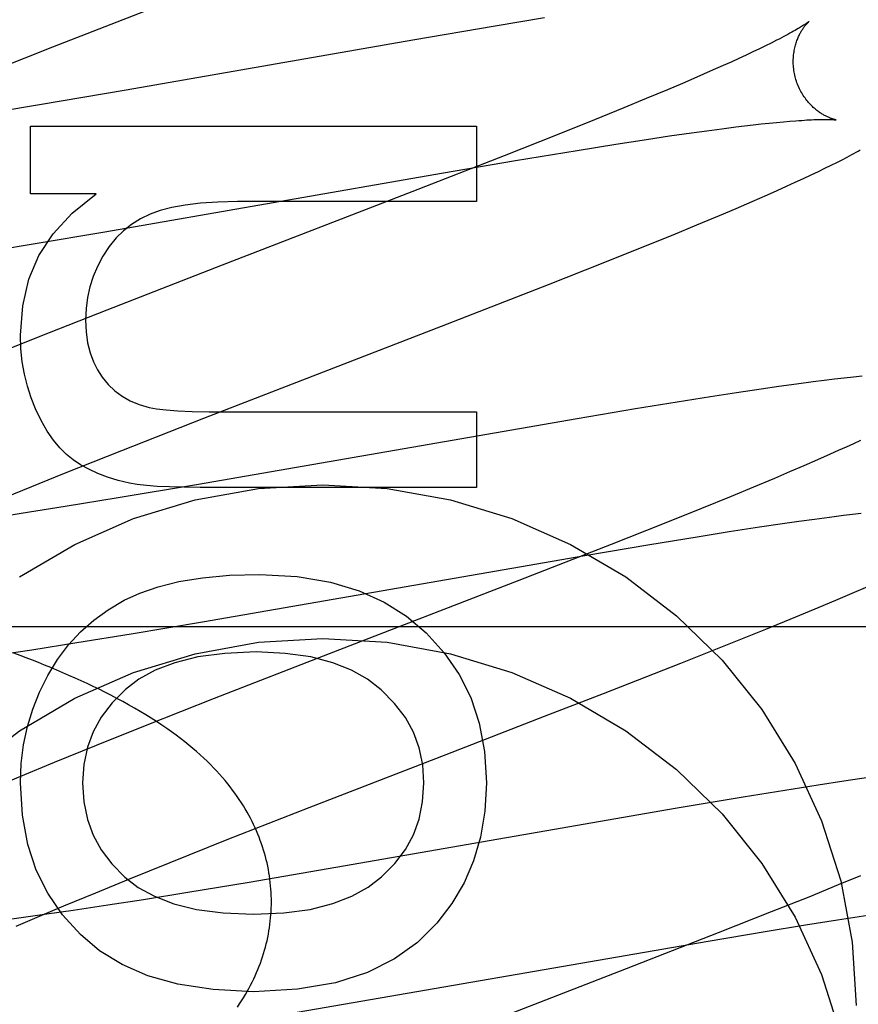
# Model space of a CAD drawing. Header units: inches. Extents: x 0 to 268, y 0 to 174.
# Tile 33 of 92: x 91.073 to 91.195, y 88.11 to 88.254. Entities that reach past the tile are written whole.
import ezdxf

# ---------------------------------------------------------------- set-up
doc = ezdxf.new("R2010")
doc.units = ezdxf.units.IN
doc.header["$LTSCALE"] = 14.749625
doc.header["$MEASUREMENT"] = 0
doc.linetypes.add('HIDDEN', pattern=[0.2, 0.1, -0.1])
doc.layers.add('DEFAULT_2', color=8, linetype='HIDDEN')

msp = doc.modelspace()

# ---------------------------------------------------------------- linework, layer by layer
at = {"layer": 'DEFAULT_2', "color": 8, "linetype": 'HIDDEN'}
for p, q in [((91.07774, 88.24992), (91.09216, 88.25554)), ((91.14963, 88.25415), (91.14241, 88.25295)), ((91.14241, 88.25295), (91.13038, 88.2509)), ((91.13038, 88.2509), (91.08847, 88.24359)), ((91.18277, 88.25047), (91.18194, 88.25006)), ((91.18355, 88.25087), (91.18277, 88.25047)), ((91.06807, 88.2461), (91.07774, 88.24992)), ((91.18009, 88.24917), (91.17908, 88.24869)), ((91.18104, 88.24962), (91.18009, 88.24917)), ((91.18194, 88.25006), (91.18104, 88.24962)), ((91.17689, 88.24769), (91.17571, 88.24716)), ((91.17801, 88.2482), (91.17689, 88.24769)), ((91.17908, 88.24869), (91.17801, 88.2482)), ((91.17385, 88.24633), (91.17187, 88.24546)), ((91.17571, 88.24716), (91.17385, 88.24633)), ((91.17187, 88.24546), (91.16977, 88.24457)), ((91.08847, 88.24359), (91.07578, 88.24143)), ((91.16758, 88.24363), (91.16449, 88.24234)), ((91.16977, 88.24457), (91.16758, 88.24363)), ((91.16449, 88.24234), (91.16123, 88.241)), ((91.07578, 88.24143), (91.06684, 88.23994)), ((91.16123, 88.241), (91.15692, 88.23924)), ((91.15692, 88.23924), (91.15146, 88.23705)), ((91.18352, 88.23886), (91.18453, 88.23895)), ((91.18453, 88.23895), (91.18549, 88.23903)), ((91.07447, 88.22843), (91.07447, 88.23832)), ((91.07447, 88.23832), (91.13967, 88.23832)), ((91.13967, 88.23832), (91.13967, 88.22727)), ((91.17108, 88.23733), (91.17336, 88.23764)), ((91.17336, 88.23764), (91.17552, 88.23793)), ((91.17552, 88.23793), (91.17757, 88.23819)), ((91.17757, 88.23819), (91.17887, 88.23835)), ((91.17887, 88.23835), (91.18012, 88.2385)), ((91.18012, 88.2385), (91.18131, 88.23863)), ((91.18131, 88.23863), (91.18244, 88.23875)), ((91.18244, 88.23875), (91.18352, 88.23886)), ((91.15146, 88.23705), (91.14371, 88.23398)), ((91.16006, 88.23567), (91.16451, 88.23636)), ((91.16451, 88.23636), (91.16789, 88.23687)), ((91.16789, 88.23687), (91.17108, 88.23733)), ((91.14536, 88.23327), (91.15439, 88.23476)), ((91.15439, 88.23476), (91.16006, 88.23567)), ((91.14371, 88.23398), (91.13023, 88.22872)), ((91.13455, 88.23142), (91.14536, 88.23327)), ((91.19234, 88.23301), (91.19312, 88.2334)), ((91.19312, 88.2334), (91.19384, 88.23378)), ((91.19384, 88.23378), (91.19452, 88.23414)), ((91.18966, 88.23168), (91.19062, 88.23215)), ((91.19062, 88.23215), (91.19152, 88.23259)), ((91.19152, 88.23259), (91.19234, 88.23301)), ((91.08534, 88.22286), (91.13455, 88.23142)), ((91.18628, 88.2301), (91.18749, 88.23065)), ((91.18749, 88.23065), (91.18861, 88.23118)), ((91.18861, 88.23118), (91.18966, 88.23168)), ((91.18222, 88.22827), (91.18364, 88.2289)), ((91.18364, 88.2289), (91.185, 88.22951)), ((91.185, 88.22951), (91.18628, 88.2301)), ((91.08405, 88.22843), (91.07447, 88.22843)), ((91.13023, 88.22872), (91.10248, 88.21798)), ((91.17997, 88.22728), (91.18222, 88.22827)), ((91.13967, 88.22727), (91.10474, 88.22727)), ((91.17522, 88.22526), (91.17763, 88.22628)), ((91.17763, 88.22628), (91.17997, 88.22728)), ((91.17189, 88.22386), (91.17522, 88.22526)), ((91.16842, 88.22243), (91.17189, 88.22386)), ((91.07484, 88.22109), (91.08534, 88.22286)), ((91.16388, 88.22059), (91.16842, 88.22243)), ((91.06689, 88.21979), (91.07484, 88.22109)), ((91.15819, 88.21831), (91.16388, 88.22059)), ((91.10248, 88.21798), (91.08565, 88.21141)), ((91.15021, 88.21515), (91.15819, 88.21831)), ((91.13541, 88.20938), (91.15021, 88.21515)), ((91.08565, 88.21141), (91.07582, 88.20752)), ((91.09981, 88.19558), (91.13541, 88.20938)), ((91.07582, 88.20752), (91.0684, 88.20455)), ((91.19477, 88.20161), (91.19342, 88.20145)), ((91.19605, 88.20174), (91.19477, 88.20161)), ((91.18388, 88.20021), (91.18127, 88.19984)), ((91.18643, 88.20057), (91.18388, 88.20021)), ((91.1889, 88.2009), (91.18643, 88.20057)), ((91.19048, 88.2011), (91.1889, 88.2009)), ((91.19199, 88.20129), (91.19048, 88.2011)), ((91.19342, 88.20145), (91.19199, 88.20129)), ((91.1739, 88.19872), (91.16903, 88.19795)), ((91.17766, 88.1993), (91.1739, 88.19872)), ((91.18127, 88.19984), (91.17766, 88.1993)), ((91.16903, 88.19795), (91.16292, 88.19695)), ((91.10351, 88.19651), (91.13967, 88.19651)), ((91.13967, 88.19651), (91.13967, 88.18546)), ((91.16292, 88.19695), (91.15441, 88.19552)), ((91.08782, 88.19087), (91.09981, 88.19558)), ((91.15441, 88.19552), (91.09873, 88.18585)), ((91.19477, 88.19186), (91.1937, 88.19136)), ((91.19579, 88.19233), (91.19477, 88.19186)), ((91.07942, 88.18753), (91.08782, 88.19087)), ((91.19139, 88.19032), (91.18952, 88.18949)), ((91.19257, 88.19085), (91.19139, 88.19032)), ((91.1937, 88.19136), (91.19257, 88.19085)), ((91.18754, 88.18862), (91.18544, 88.18772)), ((91.18952, 88.18949), (91.18754, 88.18862)), ((91.07335, 88.18508), (91.07942, 88.18753)), ((91.18544, 88.18772), (91.18324, 88.18679)), ((91.09873, 88.18585), (91.08728, 88.18392)), ((91.18324, 88.18679), (91.18015, 88.18549)), ((91.06849, 88.18309), (91.07335, 88.18508)), ((91.13967, 88.18546), (91.09927, 88.18546)), ((91.18015, 88.18549), (91.17688, 88.18415)), ((91.08728, 88.18392), (91.07953, 88.18265)), ((91.17688, 88.18415), (91.17257, 88.1824)), ((91.07312, 88.18163), (91.06797, 88.18083)), ((91.07953, 88.18265), (91.07312, 88.18163)), ((91.17257, 88.1824), (91.1671, 88.1802)), ((91.19126, 88.18113), (91.19332, 88.1814)), ((91.19332, 88.1814), (91.19463, 88.18156)), ((91.19463, 88.18156), (91.19589, 88.1817)), ((91.1671, 88.1802), (91.15935, 88.17713)), ((91.18104, 88.17968), (91.1844, 88.18018)), ((91.1844, 88.18018), (91.18679, 88.18052)), ((91.18679, 88.18052), (91.18908, 88.18084)), ((91.18908, 88.18084), (91.19126, 88.18113)), ((91.17193, 88.17825), (91.17661, 88.179)), ((91.17661, 88.179), (91.18104, 88.17968)), ((91.15935, 88.17713), (91.14587, 88.17187)), ((91.15552, 88.17552), (91.16499, 88.17712)), ((91.16499, 88.17712), (91.17193, 88.17825)), ((91.09963, 88.16581), (91.15552, 88.17552)), ((91.14587, 88.17187), (91.11813, 88.16113)), ((91.19221, 88.16897), (91.19459, 88.16999)), ((91.19459, 88.16999), (91.19686, 88.17097)), ((91.18976, 88.16794), (91.19221, 88.16897)), ((91.18638, 88.16653), (91.18976, 88.16794)), ((91.08918, 88.16406), (91.09963, 88.16581)), ((91.18196, 88.16472), (91.18638, 88.16653)), ((91.03969, 88.16512), (91.53969, 88.16512)), ((91.08126, 88.16277), (91.08918, 88.16406)), ((91.17639, 88.16248), (91.18196, 88.16472)), ((91.07467, 88.16172), (91.08126, 88.16277)), ((91.06934, 88.16091), (91.07467, 88.16172)), ((91.16956, 88.15976), (91.17639, 88.16248)), ((91.11813, 88.16113), (91.10132, 88.15458)), ((91.15823, 88.15532), (91.16956, 88.15976)), ((91.10132, 88.15458), (91.0915, 88.15069)), ((91.14963, 88.15198), (91.15823, 88.15532)), ((91.13526, 88.14642), (91.14963, 88.15198)), ((91.0915, 88.15069), (91.08409, 88.14772)), ((91.08409, 88.14772), (91.07795, 88.14522)), ((91.11519, 88.13863), (91.13526, 88.14642)), ((91.07795, 88.14522), (91.07301, 88.14318)), ((91.07301, 88.14318), (91.06919, 88.14157)), ((91.19337, 88.1425), (91.18962, 88.14192)), ((91.19699, 88.14304), (91.19337, 88.1425)), ((91.18474, 88.14114), (91.17864, 88.14015)), ((91.18962, 88.14192), (91.18474, 88.14114)), ((91.17864, 88.14015), (91.16903, 88.13853)), ((91.10324, 88.13394), (91.11519, 88.13863)), ((91.16903, 88.13853), (91.11913, 88.12985)), ((91.09487, 88.1306), (91.10324, 88.13394)), ((91.08884, 88.12816), (91.09487, 88.1306)), ((91.11913, 88.12985), (91.10642, 88.12768)), ((91.084, 88.12618), (91.08884, 88.12816)), ((91.19582, 88.12865), (91.19255, 88.12731)), ((91.10642, 88.12768), (91.09747, 88.1262)), ((91.19255, 88.12731), (91.18824, 88.12555)), ((91.07935, 88.12425), (91.084, 88.12618)), ((91.09098, 88.12516), (91.08576, 88.12435)), ((91.09747, 88.1262), (91.09098, 88.12516)), ((91.18824, 88.12555), (91.18277, 88.12336)), ((91.07578, 88.12275), (91.07935, 88.12425)), ((91.08576, 88.12435), (91.08073, 88.12359)), ((91.07313, 88.12249), (91.07043, 88.12213)), ((91.07237, 88.12129), (91.07578, 88.12275)), ((91.07686, 88.12302), (91.07313, 88.12249)), ((91.08073, 88.12359), (91.07686, 88.12302)), ((91.18277, 88.12336), (91.17502, 88.12029)), ((91.19246, 88.12222), (91.19688, 88.1229)), ((91.18188, 88.12051), (91.18778, 88.12147)), ((91.18778, 88.12147), (91.19246, 88.12222)), ((91.17502, 88.12029), (91.16153, 88.11503)), ((91.17356, 88.11911), (91.18188, 88.12051)), ((91.11092, 88.10826), (91.17356, 88.11911)), ((91.16153, 88.11503), (91.13381, 88.1043))]:
    msp.add_line(p, q, dxfattribs=at)
for points in [[(91.18827, 88.25361), (91.18826, 88.25361), (91.18824, 88.25359), (91.18822, 88.25358), (91.18819, 88.25355), (91.18815, 88.25352), (91.1881, 88.25349), (91.18804, 88.25345), (91.18798, 88.2534), (91.1879, 88.25334), (91.18781, 88.25328), (91.18771, 88.25322), (91.1876, 88.25314), (91.18748, 88.25307), (91.18735, 88.25298), (91.1872, 88.25289), (91.18704, 88.25279), (91.18687, 88.25268), (91.18668, 88.25257), (91.18647, 88.25245), (91.18625, 88.25232), (91.18602, 88.25219), (91.18577, 88.25205), (91.1855, 88.2519), (91.18521, 88.25174), (91.18491, 88.25158), (91.1846, 88.25141), (91.18426, 88.25124), (91.18391, 88.25105), (91.18355, 88.25087)], [(91.18632, 88.24532), (91.18626, 88.24552), (91.18621, 88.24575), (91.18616, 88.24599), (91.18611, 88.24622), (91.18608, 88.24646), (91.18605, 88.24669), (91.18602, 88.24693), (91.186, 88.24716), (91.18599, 88.24739), (91.18598, 88.24762), (91.18598, 88.24785), (91.18599, 88.24808), (91.186, 88.2483), (91.18601, 88.24852), (91.18603, 88.24874), (91.18606, 88.24895), (91.18609, 88.24916), (91.18612, 88.24936), (91.18616, 88.24957), (91.1862, 88.24976), (91.18625, 88.24995), (91.1863, 88.25014), (91.18635, 88.25032), (91.1864, 88.25049), (91.18646, 88.25066), (91.18652, 88.25083), (91.18658, 88.25099), (91.18664, 88.25114), (91.1867, 88.25129), (91.18676, 88.25144), (91.18683, 88.25158), (91.1869, 88.25171), (91.18696, 88.25184), (91.18703, 88.25196), (91.18709, 88.25208), (91.18716, 88.2522), (91.18723, 88.25231), (91.18729, 88.25241), (91.18736, 88.25251), (91.18742, 88.25261), (91.18749, 88.2527), (91.18755, 88.25279), (91.18761, 88.25288), (91.18767, 88.25296), (91.18773, 88.25303), (91.18779, 88.2531), (91.18785, 88.25317), (91.1879, 88.25323), (91.18795, 88.25329), (91.188, 88.25335), (91.18804, 88.25339), (91.18809, 88.25344), (91.18812, 88.25348), (91.18816, 88.25351), (91.18819, 88.25354), (91.18821, 88.25357), (91.18824, 88.25359), (91.18825, 88.2536), (91.18826, 88.25361), (91.18827, 88.25361)], [(91.19227, 88.23922), (91.19226, 88.23922), (91.19224, 88.23922), (91.19222, 88.23923), (91.19219, 88.23923), (91.19215, 88.23924), (91.19211, 88.23925), (91.19206, 88.23926), (91.19201, 88.23928), (91.19195, 88.23929), (91.19188, 88.23931), (91.19181, 88.23933), (91.19174, 88.23936), (91.19166, 88.23938), (91.19158, 88.23941), (91.19149, 88.23945), (91.1914, 88.23948), (91.19131, 88.23952), (91.19121, 88.23956), (91.19111, 88.2396), (91.19101, 88.23965), (91.1909, 88.2397), (91.19079, 88.23975), (91.19068, 88.23981), (91.19057, 88.23987), (91.19045, 88.23994), (91.19034, 88.24), (91.19022, 88.24008), (91.19009, 88.24015), (91.18997, 88.24023), (91.18984, 88.24032), (91.18971, 88.24041), (91.18958, 88.24051), (91.18945, 88.24061), (91.18931, 88.24071), (91.18918, 88.24083), (91.18905, 88.24094), (91.18891, 88.24106), (91.18877, 88.24119), (91.18864, 88.24133), (91.1885, 88.24147), (91.18836, 88.24161), (91.18823, 88.24176), (91.18809, 88.24192), (91.18796, 88.24208), (91.18783, 88.24225), (91.1877, 88.24243), (91.18757, 88.24261), (91.18745, 88.24279), (91.18733, 88.24298), (91.18722, 88.24318), (91.1871, 88.24338), (91.18699, 88.24358), (91.18689, 88.24379), (91.18679, 88.244), (91.1867, 88.24422), (91.18661, 88.24444), (91.18652, 88.24466), (91.18645, 88.24489), (91.18637, 88.24512), (91.18632, 88.24532)], [(91.18549, 88.23903), (91.18638, 88.2391), (91.18681, 88.23913), (91.18721, 88.23916), (91.18761, 88.23919), (91.18798, 88.23921), (91.18833, 88.23923), (91.18866, 88.23924), (91.18898, 88.23926), (91.18927, 88.23927), (91.18954, 88.23927), (91.1898, 88.23928), (91.19003, 88.23929), (91.19026, 88.23929), (91.19047, 88.23929), (91.19066, 88.23929), (91.19084, 88.23929), (91.19101, 88.23929), (91.19117, 88.23929), (91.19131, 88.23928), (91.19144, 88.23928), (91.19156, 88.23927), (91.19167, 88.23927), (91.19177, 88.23926), (91.19186, 88.23926), (91.19194, 88.23925), (91.19201, 88.23925), (91.19207, 88.23924), (91.19213, 88.23923), (91.19217, 88.23923), (91.19221, 88.23923), (91.19223, 88.23922), (91.19225, 88.23922), (91.19227, 88.23922), (91.19227, 88.23922)], [(91.19452, 88.23414), (91.19484, 88.23432), (91.19516, 88.23449), (91.19546, 88.23466), (91.19576, 88.23483)], [(91.073, 88.20774), (91.07334, 88.21204), (91.07425, 88.21594), (91.0757, 88.21941), (91.07778, 88.22258), (91.08057, 88.2256), (91.08405, 88.22843)], [(91.10474, 88.22727), (91.10187, 88.2272), (91.09932, 88.22704), (91.09708, 88.22676), (91.09512, 88.2264), (91.09341, 88.22595), (91.09197, 88.22543)], [(91.09197, 88.22543), (91.09056, 88.22475), (91.08926, 88.22394), (91.08809, 88.22302), (91.087, 88.22195), (91.08598, 88.2207), (91.08504, 88.21928)], [(91.08504, 88.21928), (91.08426, 88.2178), (91.08362, 88.21631), (91.08314, 88.2148), (91.0828, 88.21326), (91.08259, 88.21164), (91.08251, 88.20995)], [(91.08251, 88.20995), (91.0826, 88.20821), (91.08282, 88.20661), (91.08318, 88.20516), (91.08366, 88.20385), (91.08425, 88.20266), (91.08495, 88.20159)], [(91.07521, 88.19694), (91.07455, 88.19857), (91.07401, 88.20026), (91.07357, 88.20201), (91.07326, 88.20384), (91.07307, 88.20575), (91.073, 88.20774)], [(91.08495, 88.20159), (91.08584, 88.20053), (91.08682, 88.19961), (91.08787, 88.19882), (91.08905, 88.19815), (91.09037, 88.1976), (91.09184, 88.19716)], [(91.09184, 88.19716), (91.09289, 88.19696), (91.09428, 88.1968), (91.096, 88.19667), (91.0981, 88.19658), (91.10061, 88.19653), (91.10351, 88.19651)], [(91.08073, 88.18951), (91.07974, 88.1903), (91.07877, 88.19127), (91.07783, 88.1924), (91.07692, 88.19371), (91.07604, 88.19523), (91.07521, 88.19694)], [(91.08895, 88.18609), (91.08727, 88.18649), (91.08571, 88.18697), (91.08429, 88.18752), (91.08299, 88.18813), (91.0818, 88.18879), (91.08073, 88.18951)], [(91.07288, 88.17237), (91.08094, 88.17713), (91.08953, 88.18091), (91.09852, 88.18364), (91.10779, 88.1853), (91.11719, 88.18585), (91.12659, 88.1853), (91.13585, 88.18364), (91.14485, 88.18091), (91.15343, 88.17713), (91.1615, 88.17237), (91.16891, 88.1667), (91.17557, 88.1602), (91.18138, 88.15296), (91.18625, 88.14509), (91.19011, 88.1367), (91.19292, 88.12793), (91.1946, 88.11895), (91.19519, 88.1097)], [(91.09927, 88.18546), (91.09691, 88.18548), (91.09481, 88.18553), (91.09298, 88.18562), (91.09141, 88.18574), (91.09006, 88.18589), (91.08895, 88.18609)], [(91.08816, 88.16895), (91.09044, 88.17001), (91.09311, 88.17092), (91.09616, 88.17168), (91.09963, 88.17226), (91.10358, 88.17261), (91.10799, 88.17275)], [(91.10799, 88.17275), (91.11347, 88.17241), (91.11832, 88.17162), (91.1225, 88.17036), (91.12616, 88.16867), (91.12944, 88.16663), (91.13229, 88.1642)], [(91.07699, 88.15796), (91.07843, 88.16029), (91.08003, 88.16242), (91.08178, 88.16432), (91.08371, 88.16603), (91.08584, 88.16758), (91.08816, 88.16895)], [(91.13229, 88.1642), (91.13495, 88.16127), (91.13714, 88.15809), (91.13884, 88.15471), (91.14007, 88.151), (91.14084, 88.14683), (91.14114, 88.14224)], [(91.04145, 88.10543), (91.04426, 88.11421), (91.04812, 88.1226), (91.053, 88.13047), (91.0588, 88.13771), (91.06547, 88.14421), (91.07288, 88.14988), (91.08094, 88.15463), (91.08953, 88.15841), (91.09852, 88.16114), (91.10779, 88.16281), (91.11719, 88.16336), (91.12659, 88.16281), (91.13585, 88.16114), (91.14485, 88.15841), (91.15343, 88.15463), (91.1615, 88.14988), (91.16891, 88.14421), (91.17557, 88.13771), (91.18138, 88.13047), (91.18625, 88.1226), (91.19011, 88.11421), (91.19292, 88.10543)], [(91.10969, 88.12483), (91.10968, 88.12528), (91.10967, 88.12576), (91.10965, 88.12624), (91.10962, 88.12672), (91.10958, 88.12719), (91.10953, 88.12767), (91.10947, 88.12815), (91.1094, 88.12863), (91.10933, 88.1291), (91.10924, 88.12958), (91.10915, 88.13005), (91.10905, 88.13053), (91.10893, 88.131), (91.10881, 88.13147), (91.10868, 88.13194), (91.10854, 88.13241), (91.10839, 88.13288), (91.10824, 88.13335), (91.10807, 88.13382), (91.10789, 88.13428), (91.10771, 88.13475), (91.10751, 88.13521), (91.1073, 88.13568), (91.10709, 88.13614), (91.10686, 88.1366), (91.10663, 88.13706), (91.10638, 88.13752), (91.10613, 88.13798), (91.10586, 88.13844), (91.10559, 88.1389), (91.1053, 88.13935), (91.105, 88.13981), (91.10469, 88.14027), (91.10436, 88.14073), (91.10402, 88.14119), (91.10367, 88.14165), (91.1033, 88.14212), (91.10292, 88.14258), (91.10252, 88.14305), (91.10211, 88.14352), (91.10168, 88.14399), (91.10124, 88.14446), (91.10078, 88.14493), (91.1003, 88.1454), (91.09981, 88.14587), (91.09929, 88.14634), (91.09876, 88.14682), (91.09821, 88.14729), (91.09764, 88.14777), (91.09705, 88.14825), (91.09642, 88.14873), (91.09577, 88.14922), (91.0951, 88.14972), (91.09439, 88.15021), (91.09366, 88.15071), (91.09291, 88.15121), (91.09213, 88.15171), (91.09133, 88.15221), (91.09051, 88.1527), (91.08968, 88.15319), (91.08882, 88.15367), (91.08796, 88.15414), (91.0871, 88.15461), (91.08623, 88.15506), (91.08536, 88.1555), (91.08449, 88.15594), (91.08361, 88.15636), (91.08274, 88.15677), (91.08186, 88.15718), (91.08098, 88.15758), (91.08009, 88.15797), (91.07921, 88.15836), (91.07832, 88.15874), (91.07743, 88.15911), (91.07654, 88.15948), (91.07564, 88.15984), (91.07474, 88.16019), (91.07384, 88.16055), (91.07294, 88.16089), (91.07203, 88.16124)], [(91.10744, 88.16139), (91.10288, 88.16118), (91.09891, 88.16066), (91.09555, 88.15981), (91.09271, 88.15871), (91.09031, 88.15742), (91.08836, 88.15591)], [(91.12573, 88.15587), (91.12376, 88.15741), (91.12139, 88.15872), (91.11865, 88.15982), (91.11545, 88.16066), (91.1117, 88.16118), (91.10744, 88.16139)], [(91.073, 88.14224), (91.07312, 88.14508), (91.07346, 88.14783), (91.07401, 88.15047), (91.07479, 88.15303), (91.07578, 88.15553), (91.07699, 88.15796)], [(91.08836, 88.15591), (91.0864, 88.15393), (91.08481, 88.15187), (91.08363, 88.14973), (91.0828, 88.14745), (91.08228, 88.14495), (91.08208, 88.14224)], [(91.13199, 88.14224), (91.13181, 88.1449), (91.13129, 88.14739), (91.13046, 88.14966), (91.12928, 88.1518), (91.1277, 88.15387), (91.12573, 88.15587)], [(91.08176, 88.12006), (91.07915, 88.12294), (91.07699, 88.12609), (91.0753, 88.12948), (91.07407, 88.13324), (91.0733, 88.13751), (91.073, 88.14224)], [(91.08208, 88.14224), (91.08228, 88.13946), (91.0828, 88.13691), (91.08362, 88.1346), (91.0848, 88.13246), (91.08635, 88.13041), (91.08827, 88.12847)], [(91.1258, 88.12849), (91.12772, 88.13044), (91.12927, 88.1325), (91.13045, 88.13465), (91.13128, 88.13695), (91.1318, 88.13949), (91.13199, 88.14224)], [(91.14114, 88.14224), (91.14089, 88.1381), (91.14026, 88.13428), (91.13925, 88.13083), (91.13785, 88.12763), (91.13606, 88.12459), (91.13389, 88.12174)], [(91.08827, 88.12847), (91.09022, 88.12696), (91.09262, 88.12567), (91.09544, 88.12457), (91.09875, 88.12374), (91.10263, 88.12323), (91.10707, 88.12302)], [(91.10707, 88.12302), (91.1115, 88.12323), (91.11537, 88.12374), (91.11866, 88.12458), (91.12146, 88.12567), (91.12385, 88.12697), (91.1258, 88.12849)], [(91.10472, 88.10945), (91.10503, 88.10991), (91.10533, 88.11037), (91.10562, 88.11082), (91.10589, 88.11128), (91.10616, 88.11174), (91.10641, 88.11219), (91.10665, 88.11265), (91.10689, 88.11311), (91.10711, 88.11357), (91.10732, 88.11403), (91.10753, 88.11449), (91.10772, 88.11495), (91.1079, 88.11542), (91.10808, 88.11588), (91.10825, 88.11635), (91.1084, 88.11681), (91.10855, 88.11728), (91.10869, 88.11775), (91.10882, 88.11822), (91.10894, 88.11869), (91.10905, 88.11916), (91.10915, 88.11963), (91.10925, 88.12011), (91.10933, 88.12058), (91.10941, 88.12106), (91.10947, 88.12153), (91.10953, 88.12201), (91.10958, 88.12248), (91.10962, 88.12296), (91.10965, 88.12344), (91.10967, 88.12392), (91.10968, 88.12439), (91.10969, 88.12483)], [(91.13389, 88.12174), (91.13107, 88.11891), (91.12767, 88.1165), (91.12373, 88.11452), (91.11908, 88.11301), (91.1135, 88.11207), (91.10707, 88.11167)], [(91.10707, 88.11167), (91.10118, 88.112), (91.09601, 88.11278), (91.09162, 88.11403), (91.08785, 88.1157), (91.08454, 88.1177), (91.08176, 88.12006)]]:
    msp.add_lwpolyline(points, dxfattribs=at)

doc.saveas('drawing.dxf')
